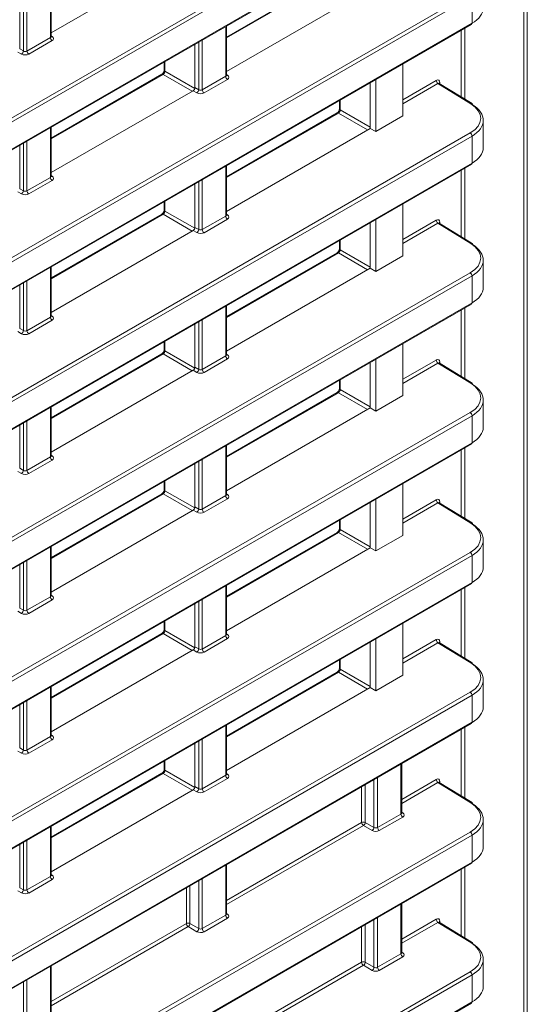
# Model space of a CAD drawing. Header units: millimetres. Extents: x 0 to 1118, y 0 to 864.
# Tile 143 of 156: x 969 to 978, y 599 to 618. Entities that reach past the tile are written whole.
import ezdxf

# ---------------------------------------------------------------- set-up
doc = ezdxf.new("R2010")
doc.units = ezdxf.units.MM

msp = doc.modelspace()

# ---------------------------------------------------------------- linework, layer by layer
at = {"color": 9, "linetype": 'Continuous', "lineweight": 0}
for p, q in [((978.416, 578.255), (978.416, 629.206)), ((978.486, 629.206), (978.486, 578.255)), ((955.398, 608.64), (977.365, 621.321)), ((977.4, 621.26), (955.433, 608.579)), ((955.433, 608.047), (977.4, 620.728)), ((974.772, 618.961), (972.57, 617.69)), ((969.108, 617.696), (969.108, 618.676)), ((955.398, 605.888), (977.365, 618.569)), ((977.4, 618.509), (955.433, 605.827)), ((968.647, 618.41), (968.647, 617.43)), ((977.4, 617.976), (977.4, 618.509)), ((968.577, 617.431), (968.577, 618.369)), ((955.433, 605.295), (977.4, 617.976)), ((972.555, 616.934), (972.555, 617.914)), ((977.185, 616.529), (977.185, 617.835)), ((977.255, 617.876), (977.255, 616.486)), ((968.647, 617.43), (969.108, 617.696)), ((969.143, 617.635), (968.682, 617.369)), ((969.122, 617.73), (969.144, 617.717)), ((972.094, 617.648), (972.094, 616.668)), ((968.504, 617.473), (968.577, 617.431)), ((972.024, 616.669), (972.024, 617.608)), ((968.541, 617.369), (968.469, 617.411)), ((971.36, 617.224), (971.36, 617.033)), ((971.324, 616.971), (969.122, 615.7)), ((971.899, 616.64), (971.324, 616.971)), ((971.36, 617.033), (971.949, 616.693)), ((972.094, 616.668), (972.555, 616.934)), ((972.59, 616.873), (972.129, 616.607)), ((972.57, 616.969), (972.591, 616.955)), ((976.037, 616.473), (976.696, 616.853)), ((971.989, 616.608), (971.916, 616.65)), ((971.951, 616.711), (972.024, 616.669)), ((976.73, 616.792), (976.037, 616.392)), ((977.374, 616.394), (976.73, 616.792)), ((976.766, 616.812), (976.766, 616.788)), ((974.807, 616.463), (974.807, 616.271)), ((974.807, 616.271), (975.399, 615.929)), ((974.772, 616.21), (972.57, 614.939)), ((975.346, 615.878), (974.772, 616.21)), ((969.108, 614.944), (969.108, 615.924)), ((955.398, 603.136), (977.365, 615.818)), ((977.4, 615.757), (955.433, 603.076)), ((977.4, 615.225), (977.4, 615.757)), ((968.577, 614.679), (968.577, 615.618)), ((968.647, 615.658), (968.647, 614.678)), ((955.433, 602.543), (977.4, 615.225)), ((972.555, 614.182), (972.555, 615.162)), ((977.255, 615.124), (977.255, 613.734)), ((968.647, 614.678), (969.108, 614.944)), ((969.122, 614.979), (969.144, 614.965)), ((977.185, 613.777), (977.185, 615.083)), ((968.504, 614.721), (968.577, 614.679)), ((969.143, 614.883), (968.682, 614.617)), ((972.024, 613.917), (972.024, 614.856)), ((972.094, 614.896), (972.094, 613.916)), ((968.541, 614.618), (968.469, 614.66)), ((971.36, 614.473), (971.36, 614.281)), ((971.324, 614.22), (969.122, 612.949)), ((971.899, 613.888), (971.324, 614.22)), ((971.36, 614.281), (971.949, 613.941)), ((972.094, 613.916), (972.555, 614.182)), ((972.57, 614.217), (972.591, 614.204)), ((971.951, 613.959), (972.024, 613.917)), ((972.59, 614.121), (972.129, 613.855)), ((976.037, 613.721), (976.696, 614.101)), ((976.73, 614.04), (976.037, 613.64)), ((977.374, 613.642), (976.73, 614.04)), ((976.766, 614.06), (976.766, 614.036)), ((971.989, 613.856), (971.916, 613.898)), ((974.807, 613.711), (974.807, 613.519)), ((974.772, 613.458), (972.57, 612.187)), ((975.346, 613.126), (974.772, 613.458)), ((974.807, 613.519), (975.399, 613.178)), ((969.108, 612.192), (969.108, 613.172)), ((955.398, 600.385), (977.365, 613.066)), ((977.4, 613.005), (955.433, 600.324)), ((977.4, 612.473), (977.4, 613.005)), ((968.577, 611.927), (968.577, 612.866)), ((968.647, 612.906), (968.647, 611.926)), ((955.433, 599.792), (977.4, 612.473)), ((972.555, 611.43), (972.555, 612.411)), ((968.647, 611.926), (969.108, 612.192)), ((969.122, 612.227), (969.144, 612.214)), ((977.185, 611.025), (977.185, 612.332)), ((977.255, 612.372), (977.255, 610.982)), ((969.143, 612.131), (968.682, 611.865)), ((972.024, 611.165), (972.024, 612.104)), ((972.094, 612.145), (972.094, 611.164)), ((968.541, 611.866), (968.469, 611.908)), ((968.504, 611.969), (968.577, 611.927)), ((971.36, 611.721), (971.36, 611.529)), ((971.324, 611.468), (969.122, 610.197)), ((971.899, 611.136), (971.324, 611.468)), ((971.36, 611.529), (971.949, 611.189)), ((972.094, 611.164), (972.555, 611.43)), ((972.57, 611.465), (972.591, 611.452)), ((972.59, 611.37), (972.129, 611.104)), ((976.037, 610.969), (976.696, 611.349)), ((976.73, 611.288), (976.037, 610.888)), ((977.374, 610.89), (976.73, 611.288)), ((976.766, 611.309), (976.766, 611.284)), ((971.989, 611.104), (971.916, 611.146)), ((971.951, 611.207), (972.024, 611.165)), ((974.807, 610.959), (974.807, 610.767)), ((974.772, 610.706), (972.57, 609.435)), ((975.346, 610.375), (974.772, 610.706)), ((974.807, 610.767), (975.399, 610.426)), ((955.398, 597.633), (977.365, 610.314)), ((969.108, 609.44), (969.108, 610.421)), ((977.4, 610.253), (955.433, 597.572)), ((968.577, 609.175), (968.577, 610.114)), ((968.647, 610.155), (968.647, 609.174)), ((977.4, 609.721), (977.4, 610.253)), ((955.433, 597.04), (977.4, 609.721)), ((972.555, 608.679), (972.555, 609.659)), ((977.185, 608.274), (977.185, 609.58)), ((977.255, 609.62), (977.255, 608.23)), ((968.647, 609.174), (969.108, 609.44)), ((969.143, 609.38), (968.682, 609.114)), ((969.122, 609.475), (969.144, 609.462)), ((972.024, 608.414), (972.024, 609.352)), ((972.094, 609.393), (972.094, 608.413)), ((968.541, 609.114), (968.469, 609.156)), ((968.504, 609.217), (968.577, 609.175)), ((971.36, 608.969), (971.36, 608.777)), ((971.324, 608.716), (969.122, 607.445)), ((971.899, 608.385), (971.324, 608.716)), ((971.36, 608.777), (971.949, 608.438)), ((972.57, 608.713), (972.591, 608.7)), ((972.094, 608.413), (972.555, 608.679)), ((972.59, 608.618), (972.129, 608.352)), ((976.037, 608.217), (976.696, 608.598)), ((976.73, 608.537), (976.037, 608.136)), ((977.374, 608.139), (976.73, 608.537)), ((976.766, 608.557), (976.766, 608.532)), ((971.989, 608.352), (971.916, 608.394)), ((971.951, 608.456), (972.024, 608.414)), ((974.807, 608.207), (974.807, 608.016)), ((974.772, 607.955), (972.57, 606.683)), ((975.346, 607.623), (974.772, 607.955)), ((974.807, 608.016), (975.399, 607.674)), ((955.398, 594.881), (977.365, 607.562)), ((969.108, 606.689), (969.108, 607.669)), ((977.4, 607.502), (955.433, 594.82)), ((968.577, 606.424), (968.577, 607.362)), ((968.647, 607.403), (968.647, 606.423)), ((977.4, 606.969), (977.4, 607.502)), ((955.433, 594.288), (977.4, 606.969)), ((972.555, 605.927), (972.555, 606.907)), ((977.185, 605.522), (977.185, 606.828)), ((977.255, 606.869), (977.255, 605.479)), ((968.647, 606.423), (969.108, 606.689)), ((969.143, 606.628), (968.682, 606.362)), ((969.122, 606.723), (969.144, 606.71)), ((972.024, 605.662), (972.024, 606.601)), ((972.094, 606.641), (972.094, 605.661)), ((968.541, 606.362), (968.469, 606.404)), ((968.504, 606.466), (968.577, 606.424)), ((971.36, 606.217), (971.36, 606.026)), ((971.36, 606.026), (971.949, 605.686)), ((971.324, 605.965), (969.122, 604.693)), ((971.899, 605.633), (971.324, 605.965)), ((972.094, 605.661), (972.555, 605.927)), ((972.59, 605.866), (972.129, 605.6)), ((972.57, 605.962), (972.591, 605.948)), ((976.037, 605.466), (976.696, 605.846)), ((976.766, 605.805), (976.766, 605.781)), ((971.989, 605.601), (971.916, 605.643)), ((971.951, 605.704), (972.024, 605.662)), ((976.73, 605.785), (976.037, 605.385)), ((977.374, 605.387), (976.73, 605.785)), ((974.807, 605.456), (974.807, 605.264)), ((974.807, 605.264), (975.399, 604.922)), ((974.772, 605.203), (972.57, 603.932)), ((975.346, 604.871), (974.772, 605.203)), ((969.108, 603.937), (969.108, 604.917)), ((955.398, 592.129), (977.365, 604.811)), ((977.4, 604.75), (955.433, 592.069)), ((968.647, 604.651), (968.647, 603.671)), ((977.4, 604.218), (977.4, 604.75)), ((968.577, 603.672), (968.577, 604.611)), ((955.433, 591.536), (977.4, 604.218)), ((972.555, 603.175), (972.555, 604.155)), ((977.185, 602.77), (977.185, 604.076)), ((977.255, 604.117), (977.255, 602.727)), ((968.647, 603.671), (969.108, 603.937)), ((969.143, 603.876), (968.682, 603.61)), ((969.122, 603.972), (969.144, 603.958)), ((972.094, 603.889), (972.094, 602.909)), ((968.504, 603.714), (968.577, 603.672)), ((972.024, 602.91), (972.024, 603.849)), ((968.541, 603.611), (968.469, 603.653)), ((971.36, 603.466), (971.36, 603.274)), ((976.002, 602.413), (976.002, 603.394)), ((971.324, 603.213), (969.122, 601.942)), ((971.899, 602.881), (971.324, 603.213)), ((971.36, 603.274), (971.949, 602.934)), ((972.094, 602.909), (972.555, 603.175)), ((972.59, 603.114), (972.129, 602.848)), ((972.57, 603.21), (972.591, 603.197)), ((975.471, 602.148), (975.471, 603.087)), ((975.541, 603.128), (975.541, 602.147)), ((976.017, 602.702), (976.696, 603.094)), ((971.989, 602.849), (971.916, 602.891)), ((971.951, 602.952), (972.024, 602.91)), ((975.229, 602.247), (975.229, 602.947)), ((975.299, 602.988), (975.299, 602.248)), ((976.73, 603.033), (976.017, 602.621)), ((977.374, 602.635), (976.73, 603.033)), ((976.766, 603.053), (976.766, 603.029)), ((975.541, 602.147), (976.002, 602.413)), ((976.037, 602.353), (975.576, 602.087)), ((976.017, 602.448), (976.038, 602.435)), ((969.108, 601.185), (969.108, 602.165)), ((972.57, 600.712), (975.229, 602.247)), ((975.264, 602.187), (972.57, 600.631)), ((975.436, 602.087), (975.264, 602.187)), ((975.299, 602.248), (975.471, 602.148)), ((955.398, 589.378), (977.365, 602.059)), ((977.4, 601.998), (955.433, 589.317)), ((977.4, 601.466), (977.4, 601.998)), ((968.577, 600.92), (968.577, 601.859)), ((968.647, 601.899), (968.647, 600.919)), ((955.433, 588.785), (977.4, 601.466)), ((972.555, 600.423), (972.555, 601.404)), ((977.255, 601.365), (977.255, 599.975)), ((968.647, 600.919), (969.108, 601.185)), ((969.122, 601.22), (969.144, 601.207)), ((977.185, 600.018), (977.185, 601.325)), ((968.504, 600.962), (968.577, 600.92)), ((969.143, 601.124), (968.682, 600.858)), ((971.782, 600.257), (971.782, 600.957)), ((971.852, 600.998), (971.852, 600.258)), ((972.024, 600.158), (972.024, 601.097)), ((972.094, 601.138), (972.094, 600.157)), ((968.541, 600.859), (968.469, 600.901)), ((976.002, 599.662), (976.002, 600.642)), ((972.094, 600.157), (972.555, 600.423)), ((972.57, 600.458), (972.591, 600.445)), ((975.541, 600.376), (975.541, 599.396)), ((969.122, 598.722), (971.782, 600.257)), ((971.817, 600.197), (969.122, 598.641)), ((971.989, 600.097), (971.817, 600.197)), ((971.852, 600.258), (972.024, 600.158)), ((972.59, 600.363), (972.129, 600.097)), ((975.229, 599.496), (975.229, 600.196)), ((975.299, 600.236), (975.299, 599.496)), ((975.471, 599.397), (975.471, 600.335)), ((976.017, 599.951), (976.696, 600.342)), ((976.73, 600.281), (976.017, 599.87)), ((977.374, 599.883), (976.73, 600.281)), ((976.766, 600.302), (976.766, 600.277)), ((975.541, 599.396), (976.002, 599.662)), ((976.037, 599.601), (975.576, 599.335)), ((976.017, 599.696), (976.038, 599.683)), ((969.108, 598.433), (969.108, 599.414)), ((972.57, 597.961), (975.229, 599.496)), ((975.264, 599.435), (972.57, 597.88)), ((975.436, 599.335), (975.264, 599.435)), ((975.299, 599.496), (975.471, 599.397)), ((955.398, 586.626), (977.365, 599.307)), ((977.4, 599.246), (955.433, 586.565)), ((977.4, 598.714), (977.4, 599.246)), ((968.577, 598.168), (968.577, 599.107)), ((968.647, 599.148), (968.647, 598.167)), ((955.433, 586.033), (977.4, 598.714))]:
    msp.add_line(p, q, dxfattribs=at)
at = {"color": 7, "linetype": 'Continuous', "lineweight": 15}
for p, q in [((955.423, 608.024), (977.39, 620.705)), ((969.122, 617.789), (971.916, 619.401)), ((974.747, 618.964), (972.57, 617.706)), ((969.122, 617.716), (969.122, 618.684)), ((972.57, 617.027), (975.363, 618.64)), ((968.504, 618.328), (968.504, 617.473)), ((955.423, 605.272), (977.39, 617.954)), ((972.57, 616.955), (972.57, 617.923)), ((971.951, 617.566), (971.951, 616.711)), ((971.346, 617.216), (971.346, 617.053)), ((976.037, 616.152), (976.037, 617.172)), ((971.3, 616.974), (969.122, 615.716)), ((975.506, 616.866), (975.506, 615.846)), ((969.122, 615.037), (971.916, 616.65)), ((975.399, 616.804), (975.399, 615.908)), ((977.4, 616.396), (976.755, 616.794)), ((974.793, 616.454), (974.793, 616.291)), ((974.747, 616.212), (972.57, 614.955)), ((975.506, 615.846), (976.037, 616.152)), ((969.122, 614.965), (969.122, 615.933)), ((972.57, 614.275), (975.399, 615.908)), ((975.506, 615.846), (975.399, 615.908)), ((977.62, 615.528), (977.62, 616.066)), ((968.504, 615.576), (968.504, 614.721)), ((955.423, 602.521), (977.39, 615.202)), ((972.57, 614.203), (972.57, 615.171)), ((971.951, 614.814), (971.951, 613.959)), ((971.346, 614.464), (971.346, 614.301)), ((976.037, 613.4), (976.037, 614.421)), ((971.3, 614.222), (969.122, 612.965)), ((975.399, 614.052), (975.399, 613.156)), ((975.506, 614.115), (975.506, 613.094)), ((977.4, 613.644), (976.755, 614.043)), ((969.122, 612.285), (971.916, 613.898)), ((974.793, 613.703), (974.793, 613.539)), ((974.747, 613.46), (972.57, 612.203)), ((975.506, 613.094), (976.037, 613.4)), ((969.122, 612.213), (969.122, 613.181)), ((977.62, 612.776), (977.62, 613.314)), ((972.57, 611.523), (975.399, 613.156)), ((975.506, 613.094), (975.399, 613.156)), ((968.504, 612.824), (968.504, 611.969)), ((955.423, 599.769), (977.39, 612.45)), ((972.57, 611.451), (972.57, 612.419)), ((971.951, 612.062), (971.951, 611.207)), ((971.346, 611.713), (971.346, 611.549)), ((976.037, 610.649), (976.037, 611.669)), ((971.3, 611.47), (969.122, 610.213)), ((975.399, 611.301), (975.399, 610.405)), ((975.506, 611.363), (975.506, 610.342)), ((977.4, 610.893), (976.755, 611.291)), ((969.122, 609.533), (971.916, 611.146)), ((974.793, 610.951), (974.793, 610.788)), ((974.747, 610.708), (972.57, 609.451)), ((975.506, 610.342), (976.037, 610.649)), ((977.62, 610.024), (977.62, 610.562)), ((969.122, 609.461), (969.122, 610.429)), ((972.57, 608.772), (975.399, 610.405)), ((975.506, 610.342), (975.399, 610.405)), ((968.504, 610.072), (968.504, 609.217)), ((955.423, 597.017), (977.39, 609.698)), ((972.57, 608.7), (972.57, 609.667)), ((971.951, 609.311), (971.951, 608.456)), ((971.346, 608.961), (971.346, 608.798)), ((976.037, 607.897), (976.037, 608.917)), ((971.3, 608.718), (969.122, 607.461)), ((975.399, 608.549), (975.399, 607.653)), ((975.506, 608.611), (975.506, 607.591)), ((977.4, 608.141), (976.755, 608.539)), ((969.122, 606.782), (971.916, 608.394)), ((974.793, 608.199), (974.793, 608.036)), ((974.747, 607.957), (972.57, 606.699)), ((975.506, 607.591), (976.037, 607.897)), ((977.62, 607.273), (977.62, 607.811)), ((969.122, 606.71), (969.122, 607.677)), ((972.57, 606.02), (975.399, 607.653)), ((975.506, 607.591), (975.399, 607.653)), ((968.504, 607.321), (968.504, 606.466)), ((955.423, 594.265), (977.39, 606.947)), ((972.57, 605.948), (972.57, 606.916)), ((971.951, 606.559), (971.951, 605.704)), ((971.346, 606.209), (971.346, 606.046)), ((976.037, 605.145), (976.037, 606.166)), ((971.3, 605.967), (969.122, 604.709)), ((975.399, 605.797), (975.399, 604.901)), ((975.506, 605.859), (975.506, 604.839)), ((969.122, 604.03), (971.916, 605.643)), ((977.4, 605.389), (976.755, 605.787)), ((974.793, 605.447), (974.793, 605.284)), ((974.747, 605.205), (972.57, 603.948)), ((975.506, 604.839), (976.037, 605.145)), ((977.62, 604.521), (977.62, 605.059)), ((969.122, 603.958), (969.122, 604.926)), ((972.57, 603.268), (975.399, 604.901)), ((975.506, 604.839), (975.399, 604.901)), ((968.504, 604.569), (968.504, 603.714)), ((955.423, 591.514), (977.39, 604.195)), ((972.57, 603.196), (972.57, 604.164)), ((971.951, 603.807), (971.951, 602.952)), ((971.346, 603.457), (971.346, 603.294)), ((976.017, 602.434), (976.017, 603.402)), ((971.3, 603.215), (969.122, 601.958)), ((969.122, 601.278), (971.916, 602.891)), ((977.4, 602.637), (976.755, 603.036)), ((969.122, 601.206), (969.122, 602.174)), ((977.62, 601.769), (977.62, 602.307)), ((968.504, 601.817), (968.504, 600.962)), ((955.423, 588.762), (977.39, 601.443)), ((972.57, 600.444), (972.57, 601.412)), ((976.017, 599.683), (976.017, 600.65)), ((977.4, 599.886), (976.755, 600.284)), ((969.122, 598.454), (969.122, 599.422)), ((977.62, 599.017), (977.62, 599.555)), ((955.423, 586.01), (977.39, 598.691))]:
    msp.add_line(p, q, dxfattribs=at)
for centre, radius, start, end in [((977.376, 617.973), 0.024, 304.1262, 7.186), ((977.385, 616.376), 0.0247, 353.5985, 52.967), ((977.376, 615.222), 0.024, 304.1262, 7.186), ((977.385, 613.625), 0.0247, 353.5985, 52.967), ((977.376, 612.47), 0.024, 304.1262, 7.186), ((977.385, 610.873), 0.0247, 353.5985, 52.967), ((977.376, 609.718), 0.024, 304.1262, 7.186), ((977.385, 608.121), 0.0247, 353.5985, 52.967), ((977.376, 606.966), 0.024, 304.1262, 7.186), ((977.385, 605.369), 0.0247, 353.5985, 52.967), ((977.376, 604.215), 0.024, 304.1262, 7.186), ((977.385, 602.618), 0.0247, 353.5985, 52.967), ((977.376, 601.463), 0.024, 304.1262, 7.186), ((977.385, 599.866), 0.0247, 353.5985, 52.967), ((977.376, 598.711), 0.024, 304.1262, 7.186)]:
    msp.add_arc(centre, radius, start, end, dxfattribs=at)
at = {"color": 9, "linetype": 'Continuous', "lineweight": 0}
for centre, radius, start, end in [((969.185, 617.699), 0.077, 182.6523, 236.7703), ((969.128, 617.74), 0.0278, 257.7331, 303.5435), ((968.498, 617.436), 0.0793, 303.5222, 356.4778), ((968.724, 617.433), 0.077, 182.6523, 236.7703), ((971.37, 617.055), 0.0248, 185.362, 244.6121), ((971.31, 616.951), 0.0248, 55.3959, 114.6398), ((972.632, 616.937), 0.077, 182.6523, 236.7703), ((972.576, 616.978), 0.0278, 257.7331, 303.5435), ((976.772, 616.856), 0.077, 182.6523, 236.7703), ((971.945, 616.674), 0.0793, 303.5222, 356.4778), ((972.171, 616.671), 0.077, 182.6523, 236.7703), ((976.778, 616.787), 0.0276, 115.8202, 159.4874), ((974.818, 616.293), 0.0248, 185.362, 244.6121), ((977.388, 616.374), 0.0244, 62.6741, 126.5108), ((974.758, 616.189), 0.0248, 55.3959, 114.6398), ((977.323, 615.753), 0.077, 2.6523, 56.7703), ((969.185, 614.947), 0.077, 182.6523, 236.7703), ((969.128, 614.988), 0.0278, 257.7331, 303.5435), ((968.498, 614.684), 0.0793, 303.5222, 356.4778), ((968.724, 614.681), 0.077, 182.6523, 236.7703), ((971.31, 614.199), 0.0248, 55.3959, 114.6398), ((971.37, 614.303), 0.0248, 185.362, 244.6121), ((972.632, 614.186), 0.077, 182.6523, 236.7703), ((972.576, 614.227), 0.0278, 257.7331, 303.5435), ((976.772, 614.105), 0.077, 182.6523, 236.7703), ((976.778, 614.035), 0.0276, 115.8202, 159.4874), ((971.945, 613.922), 0.0793, 303.5222, 356.4778), ((972.171, 613.92), 0.077, 182.6523, 236.7703), ((977.388, 613.623), 0.0244, 62.6741, 126.5108), ((974.758, 613.438), 0.0248, 55.3959, 114.6398), ((974.818, 613.542), 0.0248, 185.362, 244.6121), ((977.323, 613.002), 0.077, 2.6523, 56.7703), ((969.185, 612.196), 0.077, 182.6523, 236.7703), ((969.128, 612.237), 0.0278, 257.7331, 303.5435), ((968.498, 611.932), 0.0793, 303.5222, 356.4778), ((968.724, 611.93), 0.077, 182.6523, 236.7703), ((971.31, 611.448), 0.0248, 55.3959, 114.6398), ((971.37, 611.552), 0.0248, 185.362, 244.6121), ((972.632, 611.434), 0.077, 182.6523, 236.7703), ((972.576, 611.475), 0.0278, 257.7331, 303.5435), ((976.772, 611.353), 0.077, 182.6523, 236.7703), ((976.778, 611.284), 0.0276, 115.8202, 159.4874), ((971.945, 611.17), 0.0793, 303.5222, 356.4778), ((972.171, 611.168), 0.077, 182.6523, 236.7703), ((977.388, 610.871), 0.0244, 62.6741, 126.5108), ((974.758, 610.686), 0.0248, 55.3959, 114.6398), ((974.818, 610.79), 0.0248, 185.362, 244.6121), ((977.323, 610.25), 0.077, 2.6523, 56.7703), ((969.185, 609.444), 0.077, 182.6523, 236.7703), ((969.128, 609.485), 0.0278, 257.7331, 303.5435), ((968.498, 609.18), 0.0793, 303.5222, 356.4778), ((968.724, 609.178), 0.077, 182.6523, 236.7703), ((971.31, 608.696), 0.0248, 55.3959, 114.6398), ((971.37, 608.8), 0.0248, 185.362, 244.6121), ((972.632, 608.682), 0.077, 182.6523, 236.7703), ((972.576, 608.723), 0.0278, 257.7331, 303.5435), ((976.772, 608.601), 0.077, 182.6523, 236.7703), ((976.778, 608.532), 0.0276, 115.8202, 159.4874), ((971.945, 608.419), 0.0793, 303.5222, 356.4778), ((972.171, 608.416), 0.077, 182.6523, 236.7703), ((977.388, 608.119), 0.0244, 62.6741, 126.5108), ((974.758, 607.934), 0.0248, 55.3959, 114.6398), ((974.818, 608.038), 0.0248, 185.362, 244.6121), ((977.323, 607.498), 0.077, 2.6523, 56.7703), ((969.185, 606.692), 0.077, 182.6523, 236.7703), ((969.128, 606.733), 0.0278, 257.7331, 303.5435), ((968.498, 606.429), 0.0793, 303.5222, 356.4778), ((968.724, 606.426), 0.077, 182.6523, 236.7703), ((971.37, 606.048), 0.0248, 185.362, 244.6121), ((971.31, 605.944), 0.0248, 55.3959, 114.6398), ((972.632, 605.93), 0.077, 182.6523, 236.7703), ((972.576, 605.972), 0.0278, 257.7331, 303.5435), ((976.772, 605.849), 0.077, 182.6523, 236.7703), ((976.778, 605.78), 0.0276, 115.8202, 159.4874), ((971.945, 605.667), 0.0793, 303.5222, 356.4778), ((972.171, 605.664), 0.077, 182.6523, 236.7703), ((974.818, 605.286), 0.0248, 185.362, 244.6121), ((977.388, 605.367), 0.0244, 62.6741, 126.5108), ((974.758, 605.182), 0.0248, 55.3959, 114.6398), ((977.323, 604.746), 0.077, 2.6523, 56.7703), ((969.185, 603.941), 0.077, 182.6523, 236.7703), ((969.128, 603.982), 0.0278, 257.7331, 303.5435), ((968.498, 603.677), 0.0793, 303.5222, 356.4778), ((968.724, 603.674), 0.077, 182.6523, 236.7703), ((971.37, 603.296), 0.0248, 185.362, 244.6121), ((971.31, 603.192), 0.0248, 55.3959, 114.6398), ((972.632, 603.179), 0.077, 182.6523, 236.7703), ((972.576, 603.22), 0.0278, 257.7331, 303.5435), ((976.772, 603.098), 0.077, 182.6523, 236.7703), ((971.945, 602.915), 0.0793, 303.5222, 356.4778), ((972.171, 602.913), 0.077, 182.6523, 236.7703), ((976.778, 603.028), 0.0275, 115.8058, 159.6314), ((977.388, 602.616), 0.0244, 62.6741, 126.5108), ((976.079, 602.417), 0.077, 182.6523, 236.7703), ((976.023, 602.458), 0.0278, 257.8973, 303.5269), ((975.264, 602.179), 0.077, 63.2338, 117.3435), ((975.306, 602.251), 0.077, 182.6523, 236.7703), ((975.22, 602.253), 0.0793, 303.5222, 356.4778), ((975.392, 602.153), 0.0793, 303.5222, 356.4778), ((975.618, 602.151), 0.077, 182.6523, 236.7703), ((977.323, 601.995), 0.077, 2.6523, 56.7703), ((969.185, 601.189), 0.077, 182.6523, 236.7703), ((969.128, 601.23), 0.0278, 257.7331, 303.5435), ((968.498, 600.925), 0.0793, 303.5222, 356.4778), ((968.724, 600.923), 0.077, 182.6523, 236.7703), ((972.632, 600.427), 0.077, 182.6523, 236.7703), ((972.576, 600.468), 0.0278, 257.8973, 303.5269), ((971.817, 600.189), 0.077, 63.2338, 117.3435), ((971.859, 600.261), 0.077, 182.6523, 236.7703), ((971.773, 600.263), 0.0793, 303.5222, 356.4778), ((976.772, 600.346), 0.077, 182.6523, 236.7703), ((976.778, 600.277), 0.0275, 115.8058, 159.6314), ((971.945, 600.163), 0.0793, 303.5222, 356.4778), ((972.171, 600.161), 0.077, 182.6523, 236.7703), ((977.388, 599.864), 0.0244, 62.6741, 126.5108), ((976.079, 599.665), 0.077, 182.6523, 236.7703), ((976.023, 599.706), 0.0278, 257.8973, 303.5269), ((975.264, 599.427), 0.077, 63.2338, 117.3435), ((975.306, 599.499), 0.077, 182.6523, 236.7703), ((975.22, 599.501), 0.0793, 303.5222, 356.4778), ((975.392, 599.402), 0.0793, 303.5222, 356.4778), ((975.618, 599.399), 0.077, 182.6523, 236.7703), ((977.323, 599.243), 0.077, 2.6523, 56.7703)]:
    msp.add_arc(centre, radius, start, end, dxfattribs=at)
at = {"color": 7, "linetype": 'Continuous', "lineweight": 15}
for centre, major_axis, ratio, start_param, end_param in [((976.87, 618.273), (0.75, 0.01), 0.567807, 5.489905, 6.275303), ((971.916, 616.69), (0.025, 0.0433), 0.577557, 3.927062, 5.497554), ((976.87, 616.073), (0.75, -0.011), 0.586615, 5.5062, 7.059544), ((976.87, 615.521), (0.75, 0.01), 0.567807, 5.489905, 6.275303), ((971.916, 613.939), (0.025, 0.0433), 0.577557, 3.927062, 5.497554), ((976.87, 613.321), (0.75, -0.011), 0.586615, 5.5062, 7.059544), ((976.87, 612.769), (0.75, 0.01), 0.567807, 5.489905, 6.275303), ((971.916, 611.187), (0.025, 0.0433), 0.577557, 3.927062, 5.497554), ((976.87, 610.569), (0.75, -0.011), 0.586615, 5.5062, 7.059544), ((976.87, 610.017), (0.75, 0.01), 0.567807, 5.489905, 6.275303), ((971.916, 608.435), (0.025, 0.0433), 0.577557, 3.927062, 5.497554), ((976.87, 607.818), (0.75, -0.011), 0.586615, 5.5062, 7.059544), ((976.87, 607.266), (0.75, 0.01), 0.567807, 5.489905, 6.275303), ((971.916, 605.683), (0.025, 0.0433), 0.577557, 3.927062, 5.497554), ((976.87, 605.066), (0.75, -0.011), 0.586615, 5.5062, 7.059544), ((976.87, 604.514), (0.75, 0.01), 0.567807, 5.489905, 6.275303), ((971.916, 602.932), (0.025, 0.0433), 0.577557, 3.927062, 5.497554), ((976.87, 602.314), (0.75, -0.011), 0.586615, 5.5062, 7.059544), ((976.87, 601.762), (0.75, 0.01), 0.567807, 5.489905, 6.275303), ((976.87, 599.562), (0.75, -0.011), 0.586615, 5.5062, 7.059544), ((976.87, 599.01), (0.75, 0.01), 0.567807, 5.489905, 6.275303)]:
    msp.add_ellipse(centre, major_axis=major_axis, ratio=ratio, start_param=start_param, end_param=end_param, dxfattribs=at)
at = {"color": 9, "linetype": 'Continuous', "lineweight": 0}
for centre, major_axis, ratio, start_param, end_param in [((969.072, 617.717), (0.05, -0.0016), 0.597067, 5.516493, 6.301891), ((969.072, 617.677), (0.1, -0.0015), 0.587275, 5.506822, 7.060165), ((968.612, 617.451), (0.05, -0.0016), 0.597067, 3.96315, 5.516493), ((968.611, 617.411), (0.1, -0.0015), 0.587275, 3.953479, 5.506822), ((971.325, 617.012), (0.025, 0.0433), 0.55776, 3.927063, 5.497555), ((972.52, 616.956), (0.05, -0.0016), 0.597067, 5.516493, 6.301891), ((972.519, 616.915), (0.1, -0.0015), 0.587275, 5.506822, 7.060165), ((976.695, 616.771), (0.05, 0.0866), 0.577206, 5.497858, 7.06835), ((972.059, 616.69), (0.05, -0.0016), 0.597067, 3.96315, 5.516493), ((976.731, 616.751), (0.0237, 0.0441), 0.576503, 6.24835, 7.050964), ((972.058, 616.649), (0.1, -0.0015), 0.587275, 3.953479, 5.506822), ((974.772, 616.25), (0.025, 0.0433), 0.55776, 3.927063, 5.497555), ((976.87, 616.113), (0.7, -0.011), 0.587275, 5.506822, 7.060165), ((969.072, 614.966), (0.05, -0.0016), 0.597067, 5.516493, 6.301891), ((969.072, 614.925), (0.1, -0.0015), 0.587275, 5.506822, 7.060165), ((968.611, 614.659), (0.1, -0.0015), 0.587275, 3.953479, 5.506822), ((968.612, 614.7), (0.05, -0.0016), 0.597067, 3.96315, 5.516493), ((971.325, 614.26), (0.025, 0.0433), 0.55776, 3.927063, 5.497555), ((972.52, 614.204), (0.05, -0.0016), 0.597067, 5.516493, 6.301891), ((972.519, 614.164), (0.1, -0.0015), 0.587275, 5.506822, 7.060165), ((976.695, 614.019), (0.05, 0.0866), 0.577206, 5.497858, 7.06835), ((976.731, 613.999), (0.0237, 0.0441), 0.576503, 6.24835, 7.050964), ((972.058, 613.897), (0.1, -0.0015), 0.587275, 3.953479, 5.506822), ((972.059, 613.938), (0.05, -0.0016), 0.597067, 3.96315, 5.516493), ((976.87, 613.362), (0.7, -0.011), 0.587275, 5.506822, 7.060165), ((974.772, 613.498), (0.025, 0.0433), 0.55776, 3.927063, 5.497555), ((969.072, 612.214), (0.05, -0.0016), 0.597067, 5.516493, 6.301891), ((969.072, 612.174), (0.1, -0.0015), 0.587275, 5.506822, 7.060165), ((968.611, 611.907), (0.1, -0.0015), 0.587275, 3.953479, 5.506822), ((968.612, 611.948), (0.05, -0.0016), 0.597067, 3.96315, 5.516493), ((971.325, 611.508), (0.025, 0.0433), 0.55776, 3.927063, 5.497555), ((972.52, 611.452), (0.05, -0.0016), 0.597067, 5.516493, 6.301891), ((972.519, 611.412), (0.1, -0.0015), 0.587275, 5.506822, 7.060165), ((976.695, 611.268), (0.05, 0.0866), 0.577206, 5.497858, 7.06835), ((976.731, 611.247), (0.0237, 0.0441), 0.576503, 6.24835, 7.050964), ((972.058, 611.146), (0.1, -0.0015), 0.587275, 3.953479, 5.506822), ((972.059, 611.186), (0.05, -0.0016), 0.597067, 3.96315, 5.516493), ((976.87, 610.61), (0.7, -0.011), 0.587275, 5.506822, 7.060165), ((974.772, 610.747), (0.025, 0.0433), 0.55776, 3.927063, 5.497555), ((969.072, 609.462), (0.05, -0.0016), 0.597067, 5.516493, 6.301891), ((969.072, 609.422), (0.1, -0.0015), 0.587275, 5.506822, 7.060165), ((968.611, 609.156), (0.1, -0.0015), 0.587275, 3.953479, 5.506822), ((968.612, 609.196), (0.05, -0.0016), 0.597067, 3.96315, 5.516493), ((971.325, 608.757), (0.025, 0.0433), 0.55776, 3.927063, 5.497555), ((972.52, 608.701), (0.05, -0.0016), 0.597067, 5.516493, 6.301891), ((972.519, 608.66), (0.1, -0.0015), 0.587275, 5.506822, 7.060165), ((976.695, 608.516), (0.05, 0.0866), 0.577206, 5.497858, 7.06835), ((976.731, 608.496), (0.0237, 0.0441), 0.576503, 6.24835, 7.050964), ((972.058, 608.394), (0.1, -0.0015), 0.587275, 3.953479, 5.506822), ((972.059, 608.434), (0.05, -0.0016), 0.597067, 3.96315, 5.516493), ((976.87, 607.858), (0.7, -0.011), 0.587275, 5.506822, 7.060165), ((974.772, 607.995), (0.025, 0.0433), 0.55776, 3.927063, 5.497555), ((969.072, 606.711), (0.05, -0.0016), 0.597067, 5.516493, 6.301891), ((969.072, 606.67), (0.1, -0.0015), 0.587275, 5.506822, 7.060165), ((968.612, 606.444), (0.05, -0.0016), 0.597067, 3.96315, 5.516493), ((968.611, 606.404), (0.1, -0.0015), 0.587275, 3.953479, 5.506822), ((971.325, 606.005), (0.025, 0.0433), 0.55776, 3.927063, 5.497555), ((972.52, 605.949), (0.05, -0.0016), 0.597067, 5.516493, 6.301891), ((972.519, 605.908), (0.1, -0.0015), 0.587275, 5.506822, 7.060165), ((976.695, 605.764), (0.05, 0.0866), 0.577206, 5.497858, 7.06835), ((972.059, 605.683), (0.05, -0.0016), 0.597067, 3.96315, 5.516493), ((976.731, 605.744), (0.0237, 0.0441), 0.576503, 6.24835, 7.050964), ((972.058, 605.642), (0.1, -0.0015), 0.587275, 3.953479, 5.506822), ((974.772, 605.243), (0.025, 0.0433), 0.55776, 3.927063, 5.497555), ((976.87, 605.106), (0.7, -0.011), 0.587275, 5.506822, 7.060165), ((969.072, 603.959), (0.05, -0.0016), 0.597067, 5.516493, 6.301891), ((969.072, 603.918), (0.1, -0.0015), 0.587275, 5.506822, 7.060165), ((968.612, 603.693), (0.05, -0.0016), 0.597067, 3.96315, 5.516493), ((968.611, 603.652), (0.1, -0.0015), 0.587275, 3.953479, 5.506822), ((971.325, 603.253), (0.025, 0.0433), 0.55776, 3.927063, 5.497555), ((972.52, 603.197), (0.05, -0.0016), 0.597067, 5.516493, 6.301891), ((972.519, 603.157), (0.1, -0.0015), 0.587275, 5.506822, 7.060165), ((976.695, 603.012), (0.05, 0.0866), 0.577206, 5.497858, 7.06835), ((972.059, 602.931), (0.05, -0.0016), 0.597067, 3.96315, 5.516493), ((976.731, 602.992), (0.0237, 0.0441), 0.576503, 6.24835, 7.050964), ((972.058, 602.891), (0.1, -0.0015), 0.587275, 3.953479, 5.506822), ((976.87, 602.355), (0.7, -0.011), 0.587275, 5.506822, 7.060165), ((975.967, 602.435), (0.05, -0.0016), 0.597067, 5.516493, 6.301891), ((975.966, 602.395), (0.1, -0.0015), 0.587275, 5.506822, 7.060165), ((975.506, 602.169), (0.05, -0.0016), 0.597067, 3.96315, 5.516493), ((975.505, 602.129), (0.1, -0.0015), 0.587275, 3.953479, 5.506822), ((969.072, 601.207), (0.05, -0.0016), 0.597067, 5.516493, 6.301891), ((969.072, 601.167), (0.1, -0.0015), 0.587275, 5.506822, 7.060165), ((968.611, 600.901), (0.1, -0.0015), 0.587275, 3.953479, 5.506822), ((968.612, 600.941), (0.05, -0.0016), 0.597067, 3.96315, 5.516493), ((972.52, 600.445), (0.05, -0.0016), 0.597067, 5.516493, 6.301891), ((972.519, 600.405), (0.1, -0.0015), 0.587275, 5.506822, 7.060165), ((976.695, 600.261), (0.05, 0.0866), 0.577206, 5.497858, 7.06835), ((976.731, 600.24), (0.0237, 0.0441), 0.576503, 6.24835, 7.050964), ((972.058, 600.139), (0.1, -0.0015), 0.587275, 3.953479, 5.506822), ((972.059, 600.179), (0.05, -0.0016), 0.597067, 3.96315, 5.516493), ((976.87, 599.603), (0.7, -0.011), 0.587275, 5.506822, 7.060165), ((975.967, 599.684), (0.05, -0.0016), 0.597067, 5.516493, 6.301891), ((975.966, 599.643), (0.1, -0.0015), 0.587275, 5.506822, 7.060165), ((975.505, 599.377), (0.1, -0.0015), 0.587275, 3.953479, 5.506822), ((975.506, 599.417), (0.05, -0.0016), 0.597067, 3.96315, 5.516493)]:
    msp.add_ellipse(centre, major_axis=major_axis, ratio=ratio, start_param=start_param, end_param=end_param, dxfattribs=at)
at = {"color": 7, "linetype": 'Continuous', "lineweight": 15}
for points, knots in [([(969.123, 617.711), (969.124, 617.711), (969.124, 617.71), (969.122, 617.715), (969.122, 617.716), (969.122, 617.716)], [0, 0, 0, 0, 0.251158, 0.971068, 1, 1, 1, 1]), ([(971.346, 617.053), (971.346, 617.049), (971.345, 617.041), (971.34, 617.025), (971.332, 617.007), (971.321, 616.991), (971.309, 616.979), (971.303, 616.975), (971.3, 616.974)], [0, 0, 0, 0, 0.16162, 0.325542, 0.504715, 0.692327, 0.859092, 1, 1, 1, 1]), ([(972.571, 616.949), (972.571, 616.949), (972.571, 616.948), (972.569, 616.953), (972.57, 616.955), (972.57, 616.955)], [0, 0, 0, 0, 0.251158, 0.971068, 1, 1, 1, 1]), ([(976.756, 616.794), (976.753, 616.797), (976.75, 616.801), (976.751, 616.799), (976.751, 616.799)], [0, 0, 0, 0, 0.957629, 1, 1, 1, 1]), ([(974.793, 616.291), (974.793, 616.287), (974.792, 616.279), (974.787, 616.263), (974.779, 616.245), (974.768, 616.229), (974.756, 616.218), (974.75, 616.214), (974.747, 616.212)], [0, 0, 0, 0, 0.1616196, 0.3255415, 0.504715, 0.6923268, 0.8590916, 1, 1, 1, 1]), ([(969.123, 614.959), (969.124, 614.959), (969.124, 614.958), (969.122, 614.963), (969.122, 614.965), (969.122, 614.965)], [0, 0, 0, 0, 0.251158, 0.971068, 1, 1, 1, 1]), ([(971.346, 614.301), (971.346, 614.297), (971.345, 614.289), (971.34, 614.273), (971.332, 614.255), (971.321, 614.239), (971.309, 614.228), (971.303, 614.224), (971.3, 614.222)], [0, 0, 0, 0, 0.1616196, 0.3255415, 0.504715, 0.6923268, 0.8590916, 1, 1, 1, 1]), ([(972.571, 614.197), (972.571, 614.197), (972.571, 614.197), (972.569, 614.201), (972.57, 614.203), (972.57, 614.203)], [0, 0, 0, 0, 0.251158, 0.971068, 1, 1, 1, 1]), ([(976.756, 614.043), (976.753, 614.046), (976.75, 614.049), (976.751, 614.047), (976.751, 614.047)], [0, 0, 0, 0, 0.957629, 1, 1, 1, 1]), ([(974.793, 613.539), (974.793, 613.535), (974.792, 613.528), (974.787, 613.511), (974.779, 613.494), (974.768, 613.478), (974.756, 613.466), (974.75, 613.462), (974.747, 613.46)], [0, 0, 0, 0, 0.1616196, 0.3255415, 0.504715, 0.6923268, 0.8590916, 1, 1, 1, 1]), ([(969.123, 612.207), (969.124, 612.207), (969.124, 612.207), (969.122, 612.211), (969.122, 612.213), (969.122, 612.213)], [0, 0, 0, 0, 0.251158, 0.971068, 1, 1, 1, 1]), ([(971.346, 611.549), (971.346, 611.545), (971.345, 611.538), (971.34, 611.521), (971.332, 611.504), (971.321, 611.488), (971.309, 611.476), (971.303, 611.472), (971.3, 611.47)], [0, 0, 0, 0, 0.1616196, 0.3255415, 0.504715, 0.6923268, 0.8590916, 1, 1, 1, 1]), ([(972.571, 611.446), (972.571, 611.446), (972.571, 611.445), (972.569, 611.45), (972.57, 611.451), (972.57, 611.451)], [0, 0, 0, 0, 0.251447, 0.972188, 1, 1, 1, 1]), ([(976.756, 611.291), (976.753, 611.294), (976.75, 611.297), (976.751, 611.295), (976.751, 611.295)], [0, 0, 0, 0, 0.957629, 1, 1, 1, 1]), ([(974.793, 610.788), (974.793, 610.784), (974.792, 610.776), (974.787, 610.759), (974.779, 610.742), (974.768, 610.726), (974.756, 610.714), (974.75, 610.71), (974.747, 610.708)], [0, 0, 0, 0, 0.1616196, 0.3255415, 0.504715, 0.6923268, 0.8590916, 1, 1, 1, 1]), ([(969.123, 609.456), (969.124, 609.456), (969.124, 609.455), (969.122, 609.46), (969.122, 609.461), (969.122, 609.461)], [0, 0, 0, 0, 0.251447, 0.972188, 1, 1, 1, 1]), ([(971.346, 608.798), (971.346, 608.794), (971.345, 608.786), (971.34, 608.769), (971.332, 608.752), (971.321, 608.736), (971.309, 608.724), (971.303, 608.72), (971.3, 608.718)], [0, 0, 0, 0, 0.1616196, 0.3255415, 0.504715, 0.6923268, 0.8590916, 1, 1, 1, 1]), ([(972.571, 608.694), (972.571, 608.694), (972.571, 608.693), (972.569, 608.698), (972.57, 608.699), (972.57, 608.699)], [0, 0, 0, 0, 0.251158, 0.971068, 1, 1, 1, 1]), ([(976.756, 608.539), (976.753, 608.542), (976.75, 608.545), (976.751, 608.544), (976.751, 608.544)], [0, 0, 0, 0, 0.957629, 1, 1, 1, 1]), ([(974.793, 608.036), (974.793, 608.032), (974.792, 608.024), (974.787, 608.008), (974.779, 607.99), (974.768, 607.974), (974.756, 607.962), (974.75, 607.958), (974.747, 607.957)], [0, 0, 0, 0, 0.16162, 0.325542, 0.504715, 0.692327, 0.859092, 1, 1, 1, 1]), ([(969.123, 606.704), (969.124, 606.704), (969.124, 606.703), (969.122, 606.708), (969.122, 606.709), (969.122, 606.709)], [0, 0, 0, 0, 0.251158, 0.971068, 1, 1, 1, 1]), ([(971.346, 606.046), (971.346, 606.042), (971.345, 606.034), (971.34, 606.018), (971.332, 606), (971.321, 605.984), (971.309, 605.972), (971.303, 605.968), (971.3, 605.967)], [0, 0, 0, 0, 0.16162, 0.325542, 0.504715, 0.692327, 0.859092, 1, 1, 1, 1]), ([(972.571, 605.942), (972.571, 605.942), (972.571, 605.942), (972.569, 605.946), (972.57, 605.948), (972.57, 605.948)], [0, 0, 0, 0, 0.251158, 0.971068, 1, 1, 1, 1]), ([(976.756, 605.787), (976.753, 605.79), (976.75, 605.794), (976.751, 605.792), (976.751, 605.792)], [0, 0, 0, 0, 0.957629, 1, 1, 1, 1]), ([(974.793, 605.284), (974.793, 605.28), (974.792, 605.272), (974.787, 605.256), (974.779, 605.238), (974.768, 605.222), (974.756, 605.211), (974.75, 605.207), (974.747, 605.205)], [0, 0, 0, 0, 0.16162, 0.325542, 0.504715, 0.692327, 0.859092, 1, 1, 1, 1]), ([(969.123, 603.952), (969.124, 603.952), (969.124, 603.952), (969.122, 603.956), (969.122, 603.958), (969.122, 603.958)], [0, 0, 0, 0, 0.251158, 0.971068, 1, 1, 1, 1]), ([(971.346, 603.294), (971.346, 603.29), (971.345, 603.282), (971.34, 603.266), (971.332, 603.248), (971.321, 603.232), (971.309, 603.221), (971.303, 603.217), (971.3, 603.215)], [0, 0, 0, 0, 0.16162, 0.325542, 0.504715, 0.692327, 0.859092, 1, 1, 1, 1]), ([(972.571, 603.19), (972.571, 603.19), (972.571, 603.19), (972.569, 603.194), (972.57, 603.196), (972.57, 603.196)], [0, 0, 0, 0, 0.251158, 0.971068, 1, 1, 1, 1]), ([(976.756, 603.036), (976.753, 603.039), (976.75, 603.042), (976.751, 603.04), (976.751, 603.04)], [0, 0, 0, 0, 0.957629, 1, 1, 1, 1]), ([(976.018, 602.429), (976.018, 602.429), (976.018, 602.428), (976.016, 602.433), (976.017, 602.434), (976.017, 602.434)], [0, 0, 0, 0, 0.251447, 0.972188, 1, 1, 1, 1]), ([(969.123, 601.2), (969.124, 601.2), (969.124, 601.2), (969.122, 601.204), (969.122, 601.206), (969.122, 601.206)], [0, 0, 0, 0, 0.251158, 0.971068, 1, 1, 1, 1]), ([(972.571, 600.439), (972.571, 600.439), (972.571, 600.438), (972.569, 600.443), (972.57, 600.444), (972.57, 600.444)], [0, 0, 0, 0, 0.251447, 0.972188, 1, 1, 1, 1]), ([(976.756, 600.284), (976.753, 600.287), (976.75, 600.29), (976.751, 600.289), (976.751, 600.288)], [0, 0, 0, 0, 0.957629, 1, 1, 1, 1]), ([(976.018, 599.677), (976.018, 599.677), (976.018, 599.676), (976.016, 599.681), (976.017, 599.682), (976.017, 599.682)], [0, 0, 0, 0, 0.251447, 0.972188, 1, 1, 1, 1])]:
    msp.add_open_spline(points, degree=3, knots=knots, dxfattribs=at)

doc.saveas('drawing.dxf')
